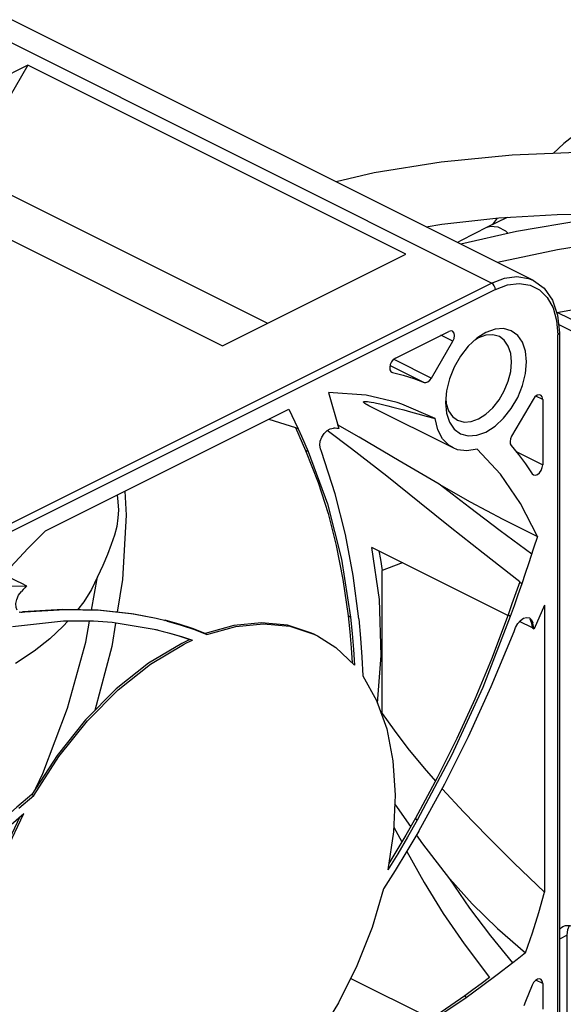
# Paper-space layout '005_EXP_CORICANT_PE_DRAWING_3_1' of a CAD drawing. Header units: millimetres. Extents: x 6 to 413, y 7 to 290.
# Tile 61 of 228: x 220.08 to 223.74, y 60.78 to 67.41. Entities that reach past the tile are written whole.
import ezdxf

# ---------------------------------------------------------------- set-up
doc = ezdxf.new("R2010")
doc.units = ezdxf.units.MM
doc.header["$LTSCALE"] = 23.1
for name, color, linetype in [('125900000383H_AIR_FAN_DUCT_BL53', 7, 'CONTINUOUS'), ('FAN_CABLE_1_LR_BL88', 7, 'CONTINUOUS'), ('FAN_CABLE_2_LR_BL92', 7, 'CONTINUOUS'), ('FAN_CABLE_3_LR_BL49', 7, 'CONTINUOUS'), ('FAN_CABLE_4_LR_BL50', 7, 'CONTINUOUS'), ('FAN_CABLE_5_LR_BL48', 7, 'CONTINUOUS'), ('PF40281BX_Q600_S99_062819_BL42', 7, 'CONTINUOUS')]:
    doc.layers.add(name, color=color, linetype=linetype)

# ---------------------------------------------------------------- blocks, each defined once
blk = doc.blocks.new('PF40281BX_Q600_S99_062819_BL42', base_point=(219.4135, 62.9219))
at = {"layer": 'PF40281BX_Q600_S99_062819_BL42', "color": 7, "linetype": 'Continuous'}
for p, q in [((223.2554, 65.6389), (219.7425, 67.3953)), ((223.5371, 65.6568), (220.0242, 67.4132)), ((220.1316, 67.1062), (218.8973, 66.4891)), ((220.1316, 67.1062), (219.713, 66.3842)), ((222.6772, 65.8334), (220.1316, 67.1062)), ((218.8973, 66.4891), (221.4429, 65.2163)), ((219.713, 66.3842), (221.7459, 65.3678)), ((221.4429, 65.2163), (222.6772, 65.8334)), ((219.0552, 63.5388), (223.2554, 65.6389)), ((223.2808, 65.595), (219.0806, 63.4949)), ((223.6688, 65.4716), (223.6928, 65.3871)), ((223.6928, 65.3871), (223.7009, 65.2906)), ((222.6069, 65.1333), (222.9669, 65.3133)), ((222.9939, 65.2469), (222.914, 65.2869)), ((223.1624, 65.2717), (223.156, 65.2669)), ((223.2172, 65.3059), (223.1624, 65.2717)), ((223.7009, 60.7056), (223.7009, 65.2906)), ((223.7114, 65.3033), (223.7114, 60.7004)), ((222.8501, 64.999), (222.9939, 65.2469)), ((223.1663, 65.269), (223.1422, 65.254)), ((222.5714, 65.0842), (222.8005, 64.9696)), ((222.5967, 65.1258), (222.8501, 64.999)), ((222.5827, 65.0383), (222.5873, 65.0366)), ((222.5829, 65.0388), (222.5873, 65.0366)), ((222.1566, 64.9015), (222.2251, 64.6589)), ((222.9505, 64.9124), (222.9436, 64.834)), ((223.599, 64.8551), (223.554, 64.8776)), ((222.9951, 64.5283), (222.442, 64.8049)), ((222.9459, 64.8605), (222.9491, 64.827)), ((223.5339, 64.8556), (223.3901, 64.6077)), ((223.599, 64.8551), (223.599, 64.4142)), ((220.251, 63.9709), (221.8894, 64.7901)), ((221.7552, 64.723), (221.9336, 64.6652)), ((221.9303, 64.704), (221.9518, 64.6577)), ((222.3642, 64.6001), (222.2177, 64.6849)), ((221.9372, 64.6627), (221.9502, 64.6613)), ((221.9518, 64.6577), (221.9372, 64.6627)), ((222.312, 64.5226), (222.1477, 64.6458)), ((221.9979, 64.5557), (222.0202, 64.5041)), ((222.0202, 64.5041), (222.0023, 64.5103)), ((222.1083, 64.5033), (222.1016, 64.5224)), ((223.4202, 64.5037), (223.599, 64.4142)), ((223.5281, 64.3547), (223.5367, 64.3468)), ((220.7848, 64.2378), (220.7946, 64.0762)), ((223.5642, 63.9308), (223.5382, 63.8521)), ((223.3639, 63.3993), (222.4488, 63.858)), ((222.2445, 63.7786), (222.3053, 63.3873)), ((222.518, 62.7398), (222.518, 63.7018)), ((223.4813, 63.6825), (223.4577, 63.6129)), ((220.1086, 63.6054), (219.9705, 63.6744)), ((220.5611, 63.4365), (220.6016, 63.6589)), ((223.4457, 63.6223), (223.4595, 63.6181)), ((223.4577, 63.6129), (223.4457, 63.6223)), ((219.9027, 63.5963), (220.1221, 63.599)), ((220.1086, 63.6054), (220.1222, 63.599)), ((220.0838, 63.4197), (220.0739, 63.4225)), ((220.0762, 63.4217), (220.095, 63.4233)), ((220.0928, 63.4195), (220.0838, 63.4197)), ((220.0928, 63.4195), (220.0873, 63.4202)), ((220.1114, 63.4212), (220.0928, 63.4195)), ((220.3672, 63.4398), (220.095, 63.4233)), ((220.1114, 63.4212), (220.095, 63.4233)), ((223.6118, 63.4685), (223.5416, 63.3087)), ((223.6118, 63.4685), (223.6118, 61.5352)), ((220.6991, 63.3531), (220.5732, 63.3614)), ((221.0095, 63.3017), (220.6991, 63.3531)), ((220.9965, 63.3783), (220.8464, 63.4074)), ((221.0695, 63.3607), (220.9965, 63.3783)), ((221.0526, 63.3648), (221.057, 63.367)), ((221.0695, 63.3607), (221.0569, 63.3671)), ((221.1508, 63.3407), (221.057, 63.367)), ((222.3053, 63.3873), (222.2883, 63.3968)), ((223.3804, 63.3917), (223.3661, 63.4037)), ((223.5294, 63.3163), (223.4433, 63.3595)), ((223.5118, 63.3774), (223.52, 63.3598)), ((223.5157, 63.3792), (223.5238, 63.3706)), ((223.519, 63.3605), (223.5327, 63.3496)), ((223.5202, 63.3615), (223.5235, 63.3469)), ((223.5238, 63.3706), (223.5327, 63.3496)), ((223.5358, 63.336), (223.5327, 63.3496)), ((221.2531, 63.3049), (221.3382, 63.2725)), ((221.5182, 63.3325), (221.3254, 63.2789)), ((223.4067, 63.2925), (223.4169, 63.318)), ((223.4169, 63.318), (223.4311, 63.345)), ((223.5294, 63.3163), (223.5416, 63.3088)), ((223.5416, 63.3087), (223.5358, 63.336)), ((221.1659, 63.2587), (221.2411, 63.2331)), ((221.1862, 63.2198), (221.168, 63.2109)), ((221.1807, 63.2045), (221.2009, 63.2144)), ((221.2044, 63.2285), (221.1862, 63.2198)), ((221.2009, 63.2144), (221.221, 63.2239)), ((221.2226, 63.2369), (221.2044, 63.2285)), ((221.221, 63.2239), (221.2411, 63.2331)), ((222.0588, 63.2731), (222.0824, 63.2618)), ((222.0824, 63.2618), (222.2052, 63.185)), ((220.9573, 63.0712), (221.1807, 63.2045)), ((222.2052, 63.185), (222.332, 63.0639)), ((222.3256, 63.1706), (222.332, 63.0639)), ((220.3286, 62.4564), (220.1583, 62.1927)), ((222.9855, 62.4572), (222.7543, 62.0205)), ((220.0701, 62.1011), (220.1711, 62.1863)), ((220.1583, 62.1927), (220.1711, 62.1863)), ((219.9861, 61.8141), (220.1047, 62.0659)), ((220.0187, 61.9908), (220.1047, 62.0659)), ((222.7543, 62.0205), (222.7423, 62.0345)), ((222.5962, 61.9745), (222.6497, 61.8736)), ((222.5947, 61.9416), (222.556, 61.6858)), ((222.6227, 61.7944), (222.556, 61.6858)), ((223.3973, 61.059), (223.2918, 60.9782)), ((222.8509, 60.6818), (222.3057, 60.9544)), ((223.599, 60.9209), (223.5537, 60.9435)), ((223.599, 60.9209), (223.599, 60.7465)), ((223.0746, 60.837), (223.0843, 60.8235))]:
    blk.add_line(p, q, dxfattribs=at)
for points in [[(223.2554, 65.6389), (223.3423, 65.6718), (223.4259, 65.6826), (223.5029, 65.6707), (223.5371, 65.6568)], [(223.2808, 65.595), (223.2789, 65.6079), (223.2734, 65.6207), (223.2651, 65.6316), (223.2554, 65.6389)], [(223.2808, 65.595), (223.3629, 65.6261), (223.4418, 65.6362), (223.5143, 65.6249), (223.5779, 65.5928), (223.63, 65.541), (223.6688, 65.4716)], [(223.5371, 65.6568), (223.6093, 65.6036), (223.6648, 65.5243)], [(223.6648, 65.5243), (223.6996, 65.4222), (223.7114, 65.3033)], [(222.991, 65.3148), (222.9816, 65.317), (222.9669, 65.3133)], [(222.9939, 65.2469), (223.0022, 65.2664), (223.005, 65.2857), (223.0021, 65.302), (222.9939, 65.313), (222.991, 65.3148)], [(223.3072, 65.278), (223.2629, 65.2903), (223.2159, 65.287), (223.1663, 65.269)], [(223.4909, 65.1076), (223.4839, 65.1791), (223.4636, 65.2397), (223.4311, 65.2868), (223.3879, 65.3181), (223.3362, 65.3321), (223.2784, 65.328), (223.2172, 65.3059)], [(223.389, 65.1076), (223.3835, 65.1655), (223.367, 65.2149), (223.3404, 65.2534), (223.3072, 65.278)], [(223.7114, 65.3033), (223.7087, 65.2964), (223.7009, 65.2906)], [(223.156, 65.2669), (223.0982, 65.2131), (223.0465, 65.1474), (223.0033, 65.0729), (222.9708, 64.9933), (222.9505, 64.9124)], [(222.6069, 65.1333), (222.5929, 65.123), (222.5809, 65.1078), (222.5726, 65.0899), (222.5689, 65.0715), (222.5702, 65.0551)], [(223.1663, 64.7234), (223.2159, 64.7551), (223.2629, 64.7988), (223.3052, 64.8524), (223.3404, 64.9132), (223.367, 64.9782), (223.3835, 65.0441), (223.389, 65.1076)], [(223.2172, 64.6356), (223.2784, 64.6747), (223.3362, 64.7285), (223.3879, 64.7942), (223.4311, 64.8686), (223.4636, 64.9482), (223.4839, 65.0292), (223.4909, 65.1076)], [(222.5702, 65.0551), (222.5766, 65.0429), (222.5827, 65.0383)], [(222.5873, 65.0366), (222.6598, 65.0177), (222.7309, 64.9954), (222.8005, 64.9696)], [(222.8005, 64.9696), (222.8127, 64.9684), (222.826, 64.9734), (222.839, 64.984), (222.8501, 64.999)], [(222.6186, 64.8345), (222.411, 64.8827), (222.1566, 64.9015)], [(223.585, 64.8843), (223.5755, 64.8865), (223.5609, 64.8828), (223.5463, 64.872), (223.5339, 64.8556)], [(223.599, 64.8551), (223.5961, 64.8716), (223.5878, 64.8826), (223.585, 64.8843)], [(222.4419, 64.8049), (222.4288, 64.8116), (222.4177, 64.8177), (222.4088, 64.823), (222.4019, 64.8275), (222.3968, 64.8315), (222.3936, 64.8348), (222.3923, 64.8376), (222.3931, 64.8397), (222.396, 64.8412), (222.4012, 64.8419), (222.4086, 64.8418), (222.4182, 64.841), (222.4302, 64.8394), (222.4445, 64.8371), (222.4613, 64.8339), (222.4807, 64.8299), (222.5029, 64.8249), (222.5282, 64.819), (222.5568, 64.8121), (222.5888, 64.804), (222.6247, 64.7947), (222.6647, 64.7841), (222.7092, 64.7721), (222.7586, 64.7585), (222.8133, 64.7432), (222.8739, 64.726)], [(222.8739, 64.726), (222.651, 64.8239), (222.6186, 64.8345)], [(222.9436, 64.834), (222.9505, 64.7625), (222.9708, 64.7018), (223.0033, 64.6548), (223.0465, 64.6235), (223.0982, 64.6095), (223.156, 64.6135), (223.2172, 64.6356)], [(222.9491, 64.827), (222.9656, 64.7775), (222.9922, 64.7391), (223.0254, 64.7145)], [(221.8894, 64.7901), (221.91, 64.747), (221.9303, 64.704)], [(222.9951, 64.5284), (222.9696, 64.5438), (222.9248, 64.5892), (222.8924, 64.6507), (222.8739, 64.726)], [(223.0254, 64.7145), (223.0697, 64.7021), (223.1167, 64.7055), (223.1663, 64.7234)], [(221.9336, 64.6652), (221.9571, 64.6136), (221.98, 64.562), (222.0023, 64.5103)], [(221.9518, 64.6577), (221.9751, 64.6069), (221.9979, 64.5557)], [(222.1016, 64.5224), (222.0977, 64.5465), (222.1011, 64.5734), (222.1111, 64.6006), (222.1271, 64.6257), (222.1471, 64.6455), (222.1688, 64.6578), (222.1907, 64.6614)], [(222.2251, 64.6589), (222.2136, 64.6598), (222.2022, 64.6606), (222.1907, 64.6614)], [(223.3901, 64.6077), (223.3824, 64.5902), (223.3791, 64.5726), (223.3804, 64.557), (223.3864, 64.545)], [(222.9021, 64.2834), (222.6315, 64.4421), (222.3642, 64.6001)], [(223.3864, 64.545), (223.4358, 64.4845), (223.4831, 64.4211), (223.5281, 64.3547)], [(222.0023, 64.5103), (222.0867, 64.2945), (222.1536, 64.0863), (222.2085, 63.8715), (222.2531, 63.643), (222.2883, 63.3968)], [(222.0202, 64.5041), (222.1502, 64.1518), (222.2445, 63.7786)], [(222.3613, 63.3759), (222.3232, 63.6691), (222.2711, 63.9454), (222.2006, 64.2186), (222.1083, 64.5033)], [(223.4441, 63.6265), (223.1972, 63.8201), (222.9771, 63.9949), (222.7697, 64.1611), (222.5493, 64.3374), (222.312, 64.5226)], [(223.1575, 64.5205), (223.0885, 64.5087), (223.025, 64.5166), (222.9951, 64.5284)], [(223.5642, 63.9308), (223.4501, 64.154), (223.3141, 64.3512), (223.1575, 64.5205)], [(223.5367, 64.3468), (223.5502, 64.3449), (223.5641, 64.3502), (223.5776, 64.3615), (223.5888, 64.3773), (223.5964, 64.3957), (223.599, 64.4142)], [(222.9021, 64.2834), (223.1103, 64.1661), (223.3304, 64.0487), (223.5642, 63.9308)], [(223.5252, 63.813), (223.3132, 63.9707), (223.1061, 64.1271), (222.9021, 64.2834)], [(220.7323, 64.2116), (220.7385, 64.1647), (220.7412, 64.1092)], [(220.7412, 64.1092), (220.7385, 64.0564), (220.7299, 63.9999), (220.7148, 63.9403), (220.6937, 63.8773), (220.6675, 63.8099), (220.6366, 63.7374), (220.6016, 63.6589)], [(220.7946, 64.0762), (220.7699, 63.6412), (220.734, 63.4212)], [(220.251, 63.9709), (220.1322, 63.8518), (220.016, 63.7268)], [(222.4868, 62.8079), (222.5106, 63.1302), (222.4996, 63.5065), (222.4488, 63.8579)], [(222.496, 63.8344), (222.5064, 63.7771), (222.518, 63.7018)], [(223.5382, 63.8521), (223.5032, 63.7475), (223.4813, 63.6825)], [(222.6572, 63.7535), (222.6423, 63.7499), (222.518, 63.7018)], [(220.6016, 63.6589), (220.5595, 63.5754), (220.5078, 63.4924), (220.4668, 63.4381)], [(223.4441, 63.6265), (223.4183, 63.5516), (223.3923, 63.4773), (223.3661, 63.4037)], [(223.4577, 63.6129), (223.4323, 63.539), (223.4066, 63.4652), (223.3804, 63.3917)], [(220.0598, 63.4345), (220.0519, 63.454), (220.051, 63.4794), (220.0572, 63.5078), (220.0698, 63.5358), (220.0881, 63.5613)], [(220.1221, 63.599), (220.1108, 63.5865), (220.0994, 63.5739), (220.0881, 63.5613)], [(220.8464, 63.4074), (220.621, 63.4333), (220.3801, 63.4376), (220.1114, 63.4212)], [(220.9842, 63.381), (220.8292, 63.4106), (220.6044, 63.4358), (220.3672, 63.4398)], [(220.5732, 63.3614), (220.3718, 63.3608), (220.0278, 63.323)], [(220.186, 62.2355), (220.2332, 62.3352), (220.398, 62.7757), (220.5215, 63.2197), (220.5474, 63.3613)], [(220.4013, 63.3609), (220.3702, 63.3266), (220.2807, 63.2433)], [(220.7221, 63.348), (220.6964, 63.1904), (220.5823, 62.7588)], [(221.0695, 63.3607), (221.1635, 63.3344), (221.2531, 63.3049)], [(222.0696, 63.2681), (222.043, 63.2808), (221.8804, 63.3334), (221.7044, 63.3508), (221.5182, 63.3325)], [(222.2883, 63.3968), (222.2999, 63.2889), (222.3091, 63.1814), (222.3155, 63.0797)], [(222.3053, 63.3873), (222.3167, 63.2782), (222.3256, 63.1706)], [(222.3613, 63.3759), (222.3731, 63.2461), (222.3815, 63.1183), (222.3867, 62.9927)], [(223.3661, 63.4037), (223.254, 63.106), (223.1414, 62.8349), (223.021, 62.5712), (222.8887, 62.3059), (222.7423, 62.0345)], [(223.3804, 63.3917), (223.1951, 62.9144), (222.9855, 62.4572)], [(223.4311, 63.345), (223.4493, 63.3666), (223.4697, 63.3811), (223.4906, 63.3869)], [(223.4906, 63.3869), (223.5094, 63.3832), (223.5157, 63.3792)], [(223.5235, 63.3469), (223.5267, 63.3323), (223.5298, 63.3175)], [(220.9908, 63.3042), (221.0706, 63.2843), (221.1479, 63.2619), (221.2226, 63.2369)], [(221.0095, 63.3017), (221.0887, 63.2815), (221.1659, 63.2587)], [(221.3254, 63.2789), (221.2404, 63.3113), (221.1508, 63.3407)], [(221.3382, 63.2725), (221.5319, 63.3263), (221.7189, 63.3444), (221.8957, 63.3265), (222.0588, 63.2731)], [(222.764, 61.9472), (222.9396, 62.2661), (223.1002, 62.5847), (223.2531, 62.921), (223.4067, 63.2925)], [(220.2807, 63.2433), (220.1742, 63.1596), (220.048, 63.0756)], [(221.168, 63.2109), (220.9446, 63.0776), (220.7266, 62.9044), (220.5196, 62.6956), (220.3286, 62.4564)], [(220.1711, 62.1863), (220.3413, 62.45), (220.5323, 62.6892), (220.7393, 62.898), (220.9573, 63.0712)], [(222.3867, 62.9927), (222.48, 62.8269), (222.5485, 62.6351), (222.5909, 62.4208), (222.6064, 62.1881), (222.5947, 61.9416)], [(222.518, 62.7398), (222.598, 62.6265), (222.6918, 62.5041), (222.8003, 62.3721), (222.877, 62.2842)], [(222.9215, 62.2333), (222.9245, 62.2299), (223.0661, 62.0762), (223.2265, 61.9102), (223.4077, 61.7303), (223.6118, 61.5352)], [(220.1583, 62.1927), (220.0574, 62.1075), (219.9542, 62.0164)], [(222.7101, 61.9781), (222.6208, 62.1052), (222.6037, 62.1312)], [(220.0775, 62.0421), (219.9708, 61.8142), (219.876, 61.5568), (219.8055, 61.2976), (219.7608, 61.0416), (219.7427, 60.7936), (219.7515, 60.5583)], [(222.7423, 62.0345), (222.6769, 61.9198), (222.6111, 61.8082), (222.5625, 61.7287)], [(222.7543, 62.0205), (222.6888, 61.906), (222.6227, 61.7944)], [(222.764, 61.9472), (222.6848, 61.8116), (222.6058, 61.6817), (222.5272, 61.5575)], [(222.9746, 61.6265), (222.7918, 61.862), (222.7495, 61.9222)], [(222.6839, 61.8101), (222.8008, 61.6016), (222.9294, 61.393), (223.0705, 61.1866), (223.2406, 60.9599)], [(222.9746, 61.6265), (223.1252, 61.4572), (223.2948, 61.2911), (223.4843, 61.1264)], [(223.3973, 61.059), (223.2488, 61.2407), (223.1078, 61.4287), (222.9746, 61.6265)], [(222.5272, 61.5575), (222.4497, 61.297), (222.3481, 61.0397), (222.2242, 60.7903), (222.0804, 60.5537), (221.9194, 60.3343)], [(223.4843, 61.1264), (223.5305, 61.2624), (223.573, 61.3988), (223.6118, 61.5352)], [(223.4843, 61.1264), (223.4262, 61.0813), (223.3973, 61.059)], [(223.2406, 60.9599), (223.1849, 60.9181), (223.1296, 60.8771), (223.0746, 60.837)], [(223.2918, 60.9782), (223.1876, 60.8996), (223.0843, 60.8235)], [(223.5281, 60.9094), (223.4831, 60.7981), (223.4714, 60.7706)], [(223.585, 60.9501), (223.5776, 60.9522), (223.5641, 60.95), (223.5502, 60.9414), (223.5376, 60.9273), (223.5281, 60.9094)], [(223.599, 60.9209), (223.5964, 60.9367), (223.5888, 60.9476), (223.585, 60.9501)], [(223.0746, 60.837), (222.8505, 60.6816), (222.6432, 60.5518), (222.4382, 60.4377), (222.2286, 60.3354)], [(223.0843, 60.8235), (222.7232, 60.5806), (222.3676, 60.3838), (222.0184, 60.2304)]]:
    blk.add_lwpolyline(points, dxfattribs=at)
blk = doc.blocks.new('FAN_CABLE_5_LR_BL48', base_point=(212.785, 58.7223))
at = {"layer": 'FAN_CABLE_5_LR_BL48', "color": 7, "linetype": 'Continuous'}
for points in [[(225.4542, 65.9664), (225.0408, 65.99), (224.6093, 65.9786), (224.1622, 65.936), (223.6999, 65.8637), (223.2958, 65.7774)], [(223.6936, 65.4398), (223.9325, 65.4841), (224.2505, 65.5297), (224.5612, 65.5603), (224.8655, 65.5752), (225.162, 65.5727), (225.4467, 65.5507), (225.7158, 65.5059), (225.9688, 65.4323), (226.1929, 65.3217), (226.3603, 65.172), (226.4485, 64.997), (226.469, 64.8372)]]:
    blk.add_lwpolyline(points, dxfattribs=at)
blk = doc.blocks.new('FAN_CABLE_3_LR_BL49', base_point=(218.1007, 61.1147))
at = {"layer": 'FAN_CABLE_3_LR_BL49', "color": 7, "linetype": 'Continuous'}
blk.add_lwpolyline([(224.2091, 66.102), (223.875, 66.0624), (223.4227, 65.9855), (223.0481, 65.9013)], dxfattribs=at)
blk = doc.blocks.new('FAN_CABLE_4_LR_BL50', base_point=(215.5135, 60.5613))
at = {"layer": 'FAN_CABLE_4_LR_BL50', "color": 7, "linetype": 'Continuous'}
blk.add_line((222.8135, 66.0186), (222.9198, 66.036), dxfattribs=at)
for points in [[(226.7223, 65.9176), (226.4071, 66.0905), (226.0543, 66.2294), (225.6746, 66.3378), (225.2697, 66.4199), (224.8374, 66.4782), (224.374, 66.5124), (223.886, 66.5203), (223.393, 66.5002), (222.9152, 66.4529), (222.4643, 66.3806), (222.2073, 66.3217)], [(222.9198, 66.036), (223.3034, 66.078), (223.6974, 66.1016), (224.0918, 66.1063)]]:
    blk.add_lwpolyline(points, dxfattribs=at)
blk = doc.blocks.new('125900000383H_AIR_FAN_DUCT_BL53', base_point=(223.9385, 63.0586))
at = {"layer": '125900000383H_AIR_FAN_DUCT_BL53', "color": 7, "linetype": 'Continuous'}
for p, q in [((223.93, 65.3246), (223.6924, 65.4434)), ((223.8536, 65.2864), (223.7058, 65.3603)), ((223.93, 65.3246), (223.8536, 65.2864)), ((224.1845, 64.8856), (224.1082, 64.8474)), ((224.1845, 61.269), (224.1845, 64.8856)), ((224.1082, 61.2308), (224.1082, 64.8474)), ((223.7349, 61.3044), (223.7518, 61.3102)), ((223.8154, 61.2993), (224.0445, 61.1847)), ((223.7645, 61.2452), (223.7114, 61.2187)), ((223.7645, 60.6738), (223.7645, 61.2452)), ((224.1082, 61.2308), (224.1845, 61.269)), ((224.0848, 61.1822), (224.1611, 61.2203))]:
    blk.add_line(p, q, dxfattribs=at)
for points in [[(224.1082, 64.8474), (224.1056, 64.893), (224.0979, 64.9403), (224.0852, 64.9884), (224.0678, 65.0361), (224.046, 65.0826), (224.0203, 65.1269), (223.9912, 65.1681), (223.9594, 65.2054), (223.9253, 65.2379), (223.8898, 65.2651), (223.8536, 65.2864)], [(224.1845, 64.8856), (224.1819, 64.9312), (224.1742, 64.9785), (224.1615, 65.0266), (224.1441, 65.0743), (224.1223, 65.1208), (224.0967, 65.1651), (224.0676, 65.2063), (224.0357, 65.2435), (224.0017, 65.2761), (223.9662, 65.3033), (223.93, 65.3246)], [(223.7114, 61.2833), (223.7254, 61.2986), (223.7349, 61.3044)], [(223.7518, 61.3102), (223.7825, 61.3104), (223.8154, 61.2993)], [(223.7645, 61.2452), (223.7688, 61.2834), (223.7798, 61.3104)], [(224.0848, 61.1822), (224.0895, 61.1851), (224.0974, 61.1929), (224.1033, 61.2034), (224.1069, 61.2163), (224.1082, 61.2308)], [(224.1845, 61.269), (224.1833, 61.2544), (224.1797, 61.2416), (224.1738, 61.2311), (224.1659, 61.2232), (224.1611, 61.2204)], [(224.0445, 61.1847), (224.0569, 61.18), (224.0689, 61.1785), (224.0799, 61.1802), (224.0848, 61.1822)]]:
    blk.add_lwpolyline(points, dxfattribs=at)
blk = doc.blocks.new('FAN_CABLE_1_LR_BL88', base_point=(222.1137, 64.0642))
at = {"layer": 'FAN_CABLE_1_LR_BL88', "color": 7, "linetype": 'Continuous'}
for p, q in [((224.0977, 66.8217), (224.7341, 67.1399)), ((224.7341, 67.1399), (224.7393, 67.1423)), ((224.4008, 66.5104), (224.9192, 66.7696)), ((225.0015, 66.678), (225.0015, 66.4561)), ((225.4155, 66.678), (225.4155, 66.3903)), ((223.2918, 66.0768), (223.2579, 66.0308)), ((223.7977, 66.0492), (223.8462, 66.1034)), ((218.8119, 60.9293), (218.8531, 60.9499))]:
    blk.add_line(p, q, dxfattribs=at)
for points in [[(224.7341, 67.1399), (224.8623, 67.1866), (224.9841, 67.1991), (225.0969, 67.1807), (225.1983, 67.1339), (225.2882, 67.0564)], [(224.7393, 67.1423), (224.7799, 67.148), (224.825, 67.1349), (224.8703, 67.1041)], [(224.8703, 67.1041), (224.9114, 67.0586), (224.9441, 67.0031), (224.9653, 66.9427), (224.973, 66.8836), (224.9664, 66.8315), (224.946, 66.7914), (224.9192, 66.7696)], [(225.2882, 67.0564), (225.355, 66.9563), (225.4001, 66.8265), (225.4155, 66.678)], [(224.0977, 66.8218), (223.9267, 66.7218), (223.7408, 66.5801), (223.6695, 66.5114)], [(224.0977, 66.8218), (224.1029, 66.8241), (224.1435, 66.8298), (224.1886, 66.8167), (224.2339, 66.7859)], [(224.2339, 66.7859), (224.275, 66.7404), (224.3077, 66.6849), (224.3289, 66.6245), (224.3366, 66.5654), (224.33, 66.5133), (224.3299, 66.5131)], [(224.9192, 66.7696), (224.954, 66.7829), (224.9732, 66.7852), (224.9756, 66.7849), (224.977, 66.7834)], [(224.977, 66.7834), (224.9865, 66.7673), (224.9969, 66.7316), (225.0015, 66.678)], [(225.0251, 66.63), (225.0044, 66.6607), (225.0015, 66.678)], [(225.4155, 66.678), (225.4133, 66.663), (225.394, 66.6321), (225.3565, 66.6057), (225.3045, 66.5864), (225.2432, 66.576), (225.1784, 66.5756), (225.1166, 66.5853), (225.0638, 66.604), (225.0251, 66.63)]]:
    blk.add_lwpolyline(points, dxfattribs=at)
blk = doc.blocks.new('FAN_CABLE_2_LR_BL92', base_point=(219.0616, 62.4386))
at = {"layer": 'FAN_CABLE_2_LR_BL92', "color": 7, "linetype": 'Continuous'}
blk.add_line((223.359, 66.0814), (223.2259, 66.0148), dxfattribs=at)
for points in [[(223.226, 66.0149), (223.051, 65.9254), (223.0262, 65.9122)], [(223.226, 66.0149), (223.2486, 66.0221), (223.2968, 66.0179), (223.3476, 65.9909), (223.366, 65.9728)]]:
    blk.add_lwpolyline(points, dxfattribs=at)

psp = doc.layouts.new('005_EXP_CORICANT_PE_DRAWING_3_1')

# ---------------------------------------------------------------- block references
at = {"layer": '125900000383H_AIR_FAN_DUCT_BL53'}
psp.add_blockref('125900000383H_AIR_FAN_DUCT_BL53', (223.9385, 63.0586), dxfattribs=at)
at = {"layer": 'FAN_CABLE_1_LR_BL88'}
psp.add_blockref('FAN_CABLE_1_LR_BL88', (222.1137, 64.0642), dxfattribs=at)
at = {"layer": 'FAN_CABLE_2_LR_BL92'}
psp.add_blockref('FAN_CABLE_2_LR_BL92', (219.0616, 62.4386), dxfattribs=at)
at = {"layer": 'FAN_CABLE_3_LR_BL49'}
psp.add_blockref('FAN_CABLE_3_LR_BL49', (218.1007, 61.1147), dxfattribs=at)
at = {"layer": 'FAN_CABLE_4_LR_BL50'}
psp.add_blockref('FAN_CABLE_4_LR_BL50', (215.5135, 60.5613), dxfattribs=at)
at = {"layer": 'FAN_CABLE_5_LR_BL48'}
psp.add_blockref('FAN_CABLE_5_LR_BL48', (212.785, 58.7223), dxfattribs=at)
at = {"layer": 'PF40281BX_Q600_S99_062819_BL42'}
psp.add_blockref('PF40281BX_Q600_S99_062819_BL42', (219.4135, 62.9219), dxfattribs=at)

doc.saveas('drawing.dxf')
